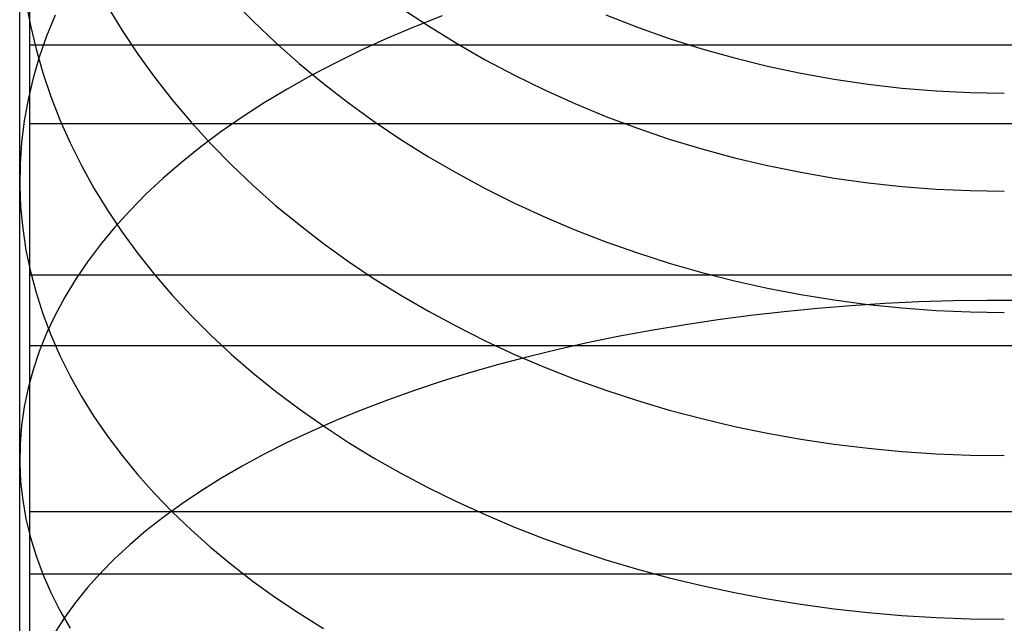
# Model space of a CAD drawing. Header units: millimetres. Extents: x -9 to 331, y -124 to 233.
# Tile 43 of 76: x -9.01 to 3.49, y 197.53 to 205.19. Entities that reach past the tile are written whole.
import ezdxf

# ---------------------------------------------------------------- set-up
doc = ezdxf.new("R2010")
doc.units = ezdxf.units.MM
doc.layers.add('Up Step Stool_Ferm Living', color=7, linetype='Continuous', true_color=0x000000)

msp = doc.modelspace()

# ---------------------------------------------------------------- linework, layer by layer
at = {"layer": 'Up Step Stool_Ferm Living'}
for p, q in [((-8.885, 205.144, 323.977), (-8.885, 206.74, 322.959)), ((-8.885, 204.557, 326.648), (-8.885, 206.248, 325.646)), ((-8.885, 204.036, 325.794), (-8.885, 205.696, 324.812)), ((-9.012, 204.298, 309.139), (-9.012, 205.375, 308.167)), ((-8.933, 205.423, 306.164), (-8.876, 205.119, 305.86)), ((-6.324, 205.456, 296.126), (-6.049, 205.174, 295.942)), ((-7.899, 205.358, 300.645), (-7.713, 205.053, 300.398)), ((-4.172, 205.343, 292.091), (-3.824, 205.112, 291.972)), ((-1.57, 205.253, 288.545), (-1.17, 205.096, 288.483)), ((-8.885, 203.514, 324.94), (-8.885, 205.144, 323.977)), ((-8.563, 205.249, 312.681), (-8.671, 204.984, 312.355)), ((-6.049, 205.174, 295.942), (-5.763, 204.901, 295.764)), ((-3.647, 205.24, 321.269), (-3.999, 205.101, 321.057)), ((-8.876, 205.119, 305.86), (-8.805, 204.817, 305.557)), ((-7.713, 205.053, 300.398), (-7.514, 204.754, 300.155)), ((-3.999, 205.101, 321.057), (-4.342, 204.956, 320.834)), ((-3.824, 205.112, 291.972), (-3.468, 204.892, 291.858)), ((-1.17, 205.096, 288.483), (-0.765, 204.953, 288.426)), ((-8.671, 204.984, 312.355), (-8.764, 204.717, 312.026)), ((-5.763, 204.901, 295.764), (-5.465, 204.637, 295.591)), ((-4.342, 204.956, 320.834), (-4.676, 204.804, 320.602)), ((-3.468, 204.892, 291.858), (-3.103, 204.683, 291.75)), ((-0.765, 204.953, 288.426), (-0.354, 204.822, 288.375)), ((331.096, 204.868, 326.47), (-8.885, 204.868, 326.47)), ((-8.885, 203.868, 324.738), (-8.885, 204.868, 326.47)), ((-8.805, 204.817, 305.557), (-8.719, 204.516, 305.256)), ((-7.514, 204.754, 300.155), (-7.301, 204.46, 299.916)), ((-4.676, 204.804, 320.602), (-4.999, 204.645, 320.36)), ((-0.354, 204.822, 288.375), (0.061, 204.705, 288.328)), ((-8.764, 204.717, 312.026), (-8.843, 204.448, 311.694)), ((-5.465, 204.637, 295.591), (-5.157, 204.381, 295.424)), ((-4.999, 204.645, 320.36), (-5.313, 204.481, 320.109)), ((-3.103, 204.683, 291.75), (-2.731, 204.486, 291.648)), ((0.061, 204.705, 288.328), (0.48, 204.601, 288.287)), ((-8.885, 202.832, 327.59), (-8.885, 204.557, 326.648)), ((-8.719, 204.516, 305.256), (-8.618, 204.217, 304.958)), ((0.48, 204.601, 288.287), (0.903, 204.511, 288.251)), ((0.903, 204.511, 288.251), (1.329, 204.434, 288.221)), ((-8.843, 204.448, 311.694), (-8.906, 204.177, 311.361)), ((-7.301, 204.46, 299.916), (-7.076, 204.173, 299.683)), ((-5.313, 204.481, 320.109), (-5.615, 204.311, 319.849)), ((-5.157, 204.381, 295.424), (-4.839, 204.135, 295.263)), ((-2.731, 204.486, 291.648), (-2.351, 204.3, 291.552)), ((1.329, 204.434, 288.221), (1.758, 204.371, 288.196)), ((-9.012, 203.188, 310.074), (-9.012, 204.298, 309.139)), ((-5.615, 204.311, 319.849), (-5.907, 204.135, 319.58)), ((-2.351, 204.3, 291.552), (-1.964, 204.126, 291.462)), ((1.758, 204.371, 288.196), (2.188, 204.322, 288.177)), ((2.188, 204.322, 288.177), (2.621, 204.287, 288.163)), ((2.621, 204.287, 288.163), (3.054, 204.266, 288.155)), ((3.054, 204.266, 288.155), (3.488, 204.259, 288.152)), ((-8.906, 204.177, 311.361), (-8.955, 203.905, 311.027)), ((-8.618, 204.217, 304.958), (-8.503, 203.921, 304.662)), ((-7.076, 204.173, 299.683), (-6.837, 203.891, 299.454)), ((-5.907, 204.135, 319.58), (-6.188, 203.954, 319.303)), ((-4.839, 204.135, 295.263), (-4.51, 203.897, 295.108)), ((-1.964, 204.126, 291.462), (-1.57, 203.964, 291.379)), ((-8.885, 202.342, 326.718), (-8.885, 204.036, 325.794)), ((-8.955, 203.905, 311.027), (-8.989, 203.633, 310.691)), ((-8.503, 203.921, 304.662), (-8.373, 203.629, 304.369)), ((-6.837, 203.891, 299.454), (-6.587, 203.616, 299.231)), ((-6.188, 203.954, 319.303), (-6.457, 203.768, 319.018)), ((-4.51, 203.897, 295.108), (-4.172, 203.67, 294.959)), ((-1.57, 203.964, 291.379), (-1.17, 203.814, 291.301)), ((331.096, 203.868, 324.738), (-8.885, 203.868, 324.738)), ((-6.457, 203.768, 319.018), (-6.713, 203.577, 318.725)), ((-1.17, 203.814, 291.301), (-0.765, 203.676, 291.23)), ((-8.989, 203.633, 310.691), (-9.008, 203.359, 310.354)), ((-8.373, 203.629, 304.369), (-8.229, 203.339, 304.08)), ((-4.172, 203.67, 294.959), (-3.824, 203.452, 294.817)), ((-0.765, 203.676, 291.23), (-0.354, 203.552, 291.166)), ((-8.885, 201.852, 325.846), (-8.885, 203.514, 324.94)), ((-6.713, 203.577, 318.725), (-6.958, 203.38, 318.425)), ((-6.587, 203.616, 299.231), (-6.324, 203.348, 299.014)), ((-0.354, 203.552, 291.166), (0.061, 203.439, 291.108)), ((-6.958, 203.38, 318.425), (-7.19, 203.18, 318.118)), ((-3.824, 203.452, 294.817), (-3.468, 203.245, 294.681)), ((0.061, 203.439, 291.108), (0.48, 203.34, 291.056)), ((-9.008, 203.359, 310.354), (-9.012, 203.086, 310.017)), ((-8.229, 203.339, 304.08), (-8.071, 203.053, 303.794)), ((-6.324, 203.348, 299.014), (-6.049, 203.087, 298.802)), ((0.48, 203.34, 291.056), (0.903, 203.254, 291.012)), ((0.903, 203.254, 291.012), (1.329, 203.181, 290.974)), ((-9.012, 202.047, 310.971), (-9.012, 203.188, 310.074)), ((-7.19, 203.18, 318.118), (-7.409, 202.975, 317.805)), ((-3.468, 203.245, 294.681), (-3.103, 203.048, 294.553)), ((1.329, 203.181, 290.974), (1.758, 203.121, 290.943)), ((-9.012, 203.086, 310.017), (-9, 202.813, 309.681)), ((-8.071, 203.053, 303.794), (-7.899, 202.772, 303.513)), ((-6.049, 203.087, 298.802), (-5.763, 202.834, 298.596)), ((-3.103, 203.048, 294.553), (-2.731, 202.862, 294.431)), ((1.758, 203.121, 290.943), (2.188, 203.074, 290.919)), ((2.188, 203.074, 290.919), (2.621, 203.041, 290.902)), ((2.621, 203.041, 290.902), (3.054, 203.021, 290.891)), ((3.054, 203.021, 290.891), (3.488, 203.014, 290.888)), ((-7.409, 202.975, 317.805), (-7.615, 202.766, 317.485)), ((-9, 202.813, 309.681), (-8.974, 202.54, 309.345)), ((-8.885, 201.075, 328.473), (-8.885, 202.832, 327.59)), ((-7.899, 202.772, 303.513), (-7.713, 202.495, 303.236)), ((-7.615, 202.766, 317.485), (-7.808, 202.553, 317.16)), ((-5.763, 202.834, 298.596), (-5.465, 202.589, 298.397)), ((-2.731, 202.862, 294.431), (-2.351, 202.687, 294.317)), ((-2.351, 202.687, 294.317), (-1.964, 202.523, 294.209)), ((-8.974, 202.54, 309.345), (-8.933, 202.267, 309.009)), ((-7.808, 202.553, 317.16), (-7.987, 202.337, 316.829)), ((-5.465, 202.589, 298.397), (-5.157, 202.351, 298.205)), ((-1.964, 202.523, 294.209), (-1.57, 202.37, 294.11)), ((-7.713, 202.495, 303.236), (-7.514, 202.222, 302.963)), ((-8.933, 202.267, 309.009), (-8.876, 201.996, 308.675)), ((-8.885, 200.618, 327.583), (-8.885, 202.342, 326.718)), ((-7.987, 202.337, 316.829), (-8.152, 202.117, 316.493)), ((-5.157, 202.351, 298.205), (-4.839, 202.123, 298.019)), ((-1.57, 202.37, 294.11), (-1.17, 202.229, 294.017)), ((-7.514, 202.222, 302.963), (-7.301, 201.954, 302.696)), ((-1.17, 202.229, 294.017), (-0.765, 202.099, 293.933)), ((-9.012, 200.876, 311.828), (-9.012, 202.047, 310.971)), ((-8.152, 202.117, 316.493), (-8.303, 201.894, 316.153)), ((-4.839, 202.123, 298.019), (-4.51, 201.903, 297.841)), ((-0.765, 202.099, 293.933), (-0.354, 201.982, 293.856)), ((331.096, 201.949, 328.043), (-8.885, 201.949, 328.043)), ((-8.885, 201.051, 326.256), (-8.885, 201.949, 328.043)), ((-8.876, 201.996, 308.675), (-8.805, 201.726, 308.343)), ((-8.303, 201.894, 316.153), (-8.44, 201.669, 315.808)), ((-7.301, 201.954, 302.696), (-7.076, 201.692, 302.434)), ((-4.51, 201.903, 297.841), (-4.172, 201.692, 297.669)), ((-0.354, 201.982, 293.856), (0.061, 201.876, 293.787)), ((0.061, 201.876, 293.787), (0.48, 201.783, 293.726)), ((-8.885, 200.16, 326.694), (-8.885, 201.852, 325.846)), ((0.48, 201.783, 293.726), (0.903, 201.701, 293.673)), ((-8.805, 201.726, 308.343), (-8.719, 201.458, 308.013)), ((-8.44, 201.669, 315.808), (-8.563, 201.441, 315.46)), ((-7.076, 201.692, 302.434), (-6.837, 201.436, 302.177)), ((-4.172, 201.692, 297.669), (-3.824, 201.49, 297.505)), ((0.903, 201.701, 293.673), (1.329, 201.633, 293.628)), ((1.329, 201.633, 293.628), (1.758, 201.576, 293.591)), ((3.271, 201.628, 325.96), (2.837, 201.621, 325.947)), ((3.705, 201.628, 325.96), (3.271, 201.628, 325.96)), ((1.116, 201.524, 325.76), (0.691, 201.483, 325.681)), ((1.543, 201.559, 325.827), (1.116, 201.524, 325.76)), ((1.973, 201.586, 325.88), (1.543, 201.559, 325.827)), ((1.758, 201.576, 293.591), (2.188, 201.532, 293.562)), ((2.404, 201.607, 325.92), (1.973, 201.586, 325.88)), ((2.188, 201.532, 293.562), (2.621, 201.5, 293.541)), ((2.837, 201.621, 325.947), (2.404, 201.607, 325.92)), ((2.621, 201.5, 293.541), (3.054, 201.482, 293.529)), ((-8.719, 201.458, 308.013), (-8.618, 201.192, 307.685)), ((-8.563, 201.441, 315.46), (-8.671, 201.211, 315.108)), ((-6.837, 201.436, 302.177), (-6.587, 201.185, 301.927)), ((-3.824, 201.49, 297.505), (-3.468, 201.298, 297.349)), ((-0.147, 201.38, 325.482), (-0.56, 201.319, 325.364)), ((0.27, 201.435, 325.588), (-0.147, 201.38, 325.482)), ((0.691, 201.483, 325.681), (0.27, 201.435, 325.588)), ((3.054, 201.482, 293.529), (3.488, 201.475, 293.525)), ((-3.468, 201.298, 297.349), (-3.103, 201.115, 297.201)), ((-0.968, 201.251, 325.233), (-1.371, 201.177, 325.089)), ((-0.56, 201.319, 325.364), (-0.968, 201.251, 325.233)), ((-8.671, 201.211, 315.108), (-8.764, 200.979, 314.753)), ((-8.618, 201.192, 307.685), (-8.503, 200.928, 307.361)), ((-6.587, 201.185, 301.927), (-6.324, 200.941, 301.683)), ((-1.371, 201.177, 325.089), (-1.768, 201.096, 324.933)), ((-8.885, 199.289, 329.294), (-8.885, 201.075, 328.473)), ((331.096, 201.051, 326.256), (-8.885, 201.051, 326.256)), ((-3.103, 201.115, 297.201), (-2.731, 200.942, 297.061)), ((-2.158, 201.009, 324.765), (-2.542, 200.916, 324.585)), ((-1.768, 201.096, 324.933), (-2.158, 201.009, 324.765)), ((-9.012, 199.676, 312.644), (-9.012, 200.876, 311.828)), ((-8.764, 200.979, 314.753), (-8.843, 200.746, 314.396)), ((-8.503, 200.928, 307.361), (-8.373, 200.667, 307.039)), ((-6.324, 200.941, 301.683), (-6.049, 200.704, 301.445)), ((-2.542, 200.916, 324.585), (-2.918, 200.817, 324.393)), ((-2.731, 200.942, 297.061), (-2.351, 200.78, 296.929)), ((-2.918, 200.817, 324.393), (-3.287, 200.712, 324.19)), ((-2.351, 200.78, 296.929), (-1.964, 200.628, 296.806)), ((-8.843, 200.746, 314.396), (-8.906, 200.511, 314.037)), ((-8.373, 200.667, 307.039), (-8.229, 200.409, 306.721)), ((-6.049, 200.704, 301.445), (-5.763, 200.473, 301.215)), ((-3.287, 200.712, 324.19), (-3.647, 200.601, 323.975)), ((-1.964, 200.628, 296.806), (-1.57, 200.486, 296.691)), ((-8.906, 200.511, 314.037), (-8.955, 200.275, 313.676)), ((-8.885, 198.865, 328.389), (-8.885, 200.618, 327.583)), ((-3.647, 200.601, 323.975), (-3.999, 200.485, 323.75)), ((-8.229, 200.409, 306.721), (-8.071, 200.155, 306.408)), ((-5.763, 200.473, 301.215), (-5.465, 200.25, 300.991)), ((-3.999, 200.485, 323.75), (-4.342, 200.362, 323.514)), ((-1.57, 200.486, 296.691), (-1.17, 200.355, 296.584)), ((-8.955, 200.275, 313.676), (-8.989, 200.038, 313.314)), ((-4.342, 200.362, 323.514), (-4.676, 200.235, 323.267)), ((-1.17, 200.355, 296.584), (-0.765, 200.235, 296.487)), ((-8.885, 198.44, 327.483), (-8.885, 200.16, 326.694)), ((-8.071, 200.155, 306.408), (-7.899, 199.904, 306.099)), ((-5.465, 200.25, 300.991), (-5.157, 200.034, 300.775)), ((-4.676, 200.235, 323.267), (-4.999, 200.102, 323.01)), ((-0.765, 200.235, 296.487), (-0.354, 200.126, 296.398)), ((-0.354, 200.126, 296.398), (0.061, 200.028, 296.319)), ((-8.989, 200.038, 313.314), (-9.008, 199.801, 312.951)), ((-4.999, 200.102, 323.01), (-5.313, 199.964, 322.744)), ((-5.157, 200.034, 300.775), (-4.839, 199.825, 300.567)), ((0.061, 200.028, 296.319), (0.48, 199.941, 296.249)), ((-7.899, 199.904, 306.099), (-7.713, 199.656, 305.794)), ((-5.313, 199.964, 322.744), (-5.615, 199.822, 322.468)), ((0.48, 199.941, 296.249), (0.903, 199.866, 296.187)), ((-9.008, 199.801, 312.951), (-9.012, 199.564, 312.588)), ((-5.615, 199.822, 322.468), (-5.907, 199.674, 322.183)), ((-4.839, 199.825, 300.567), (-4.51, 199.625, 300.367)), ((0.903, 199.866, 296.187), (1.329, 199.802, 296.135)), ((1.329, 199.802, 296.135), (1.758, 199.749, 296.093)), ((-9.012, 198.449, 313.419), (-9.012, 199.676, 312.644)), ((-7.713, 199.656, 305.794), (-7.514, 199.414, 305.495)), ((-5.907, 199.674, 322.183), (-6.188, 199.522, 321.889)), ((1.758, 199.749, 296.093), (2.188, 199.709, 296.06)), ((2.188, 199.709, 296.06), (2.621, 199.679, 296.036)), ((2.621, 199.679, 296.036), (3.054, 199.662, 296.022)), ((3.054, 199.662, 296.022), (3.488, 199.656, 296.017)), ((-9.012, 199.564, 312.588), (-9, 199.326, 312.225)), ((-6.188, 199.522, 321.889), (-6.457, 199.366, 321.586)), ((-4.51, 199.625, 300.367), (-4.172, 199.433, 300.175)), ((-7.514, 199.414, 305.495), (-7.301, 199.175, 305.201)), ((-4.172, 199.433, 300.175), (-3.824, 199.249, 299.991)), ((-9, 199.326, 312.225), (-8.974, 199.089, 311.863)), ((-8.885, 197.476, 330.054), (-8.885, 199.289, 329.294)), ((-6.457, 199.366, 321.586), (-6.713, 199.205, 321.275)), ((-7.301, 199.175, 305.201), (-7.076, 198.941, 304.914)), ((-6.713, 199.205, 321.275), (-6.958, 199.04, 320.957)), ((-3.824, 199.249, 299.991), (-3.468, 199.074, 299.816)), ((-8.974, 199.089, 311.863), (-8.933, 198.853, 311.501)), ((-6.958, 199.04, 320.957), (-7.19, 198.872, 320.631)), ((-3.468, 199.074, 299.816), (-3.103, 198.908, 299.65)), ((331.096, 198.944, 329.445), (-8.885, 198.944, 329.445)), ((-8.885, 198.152, 327.608), (-8.885, 198.944, 329.445)), ((-7.076, 198.941, 304.914), (-6.837, 198.713, 304.632)), ((-3.103, 198.908, 299.65), (-2.731, 198.75, 299.492)), ((-8.933, 198.853, 311.501), (-8.876, 198.617, 311.141)), ((-8.885, 197.085, 329.133), (-8.885, 198.865, 328.389)), ((-7.19, 198.872, 320.631), (-7.409, 198.7, 320.299)), ((-2.731, 198.75, 299.492), (-2.351, 198.602, 299.344)), ((-7.409, 198.7, 320.299), (-7.615, 198.524, 319.959)), ((-6.837, 198.713, 304.632), (-6.587, 198.49, 304.357)), ((-8.876, 198.617, 311.141), (-8.805, 198.383, 310.783)), ((-7.615, 198.524, 319.959), (-7.808, 198.346, 319.614)), ((-2.351, 198.602, 299.344), (-1.964, 198.464, 299.206)), ((-9.012, 197.196, 314.152), (-9.012, 198.449, 313.419)), ((-8.885, 196.694, 328.213), (-8.885, 198.44, 327.483)), ((-8.805, 198.383, 310.783), (-8.719, 198.15, 310.427)), ((-6.587, 198.49, 304.357), (-6.324, 198.272, 304.089)), ((-1.964, 198.464, 299.206), (-1.57, 198.335, 299.077)), ((-7.808, 198.346, 319.614), (-7.987, 198.164, 319.263)), ((-6.324, 198.272, 304.089), (-6.049, 198.06, 303.829)), ((-1.57, 198.335, 299.077), (-1.17, 198.215, 298.958)), ((331.096, 198.152, 327.608), (-8.885, 198.152, 327.608)), ((-8.719, 198.15, 310.427), (-8.618, 197.919, 310.074)), ((-7.987, 198.164, 319.263), (-8.152, 197.98, 318.907)), ((-1.17, 198.215, 298.958), (-0.765, 198.106, 298.848)), ((-6.049, 198.06, 303.829), (-5.763, 197.855, 303.575)), ((-0.765, 198.106, 298.848), (-0.354, 198.007, 298.749)), ((-0.354, 198.007, 298.749), (0.061, 197.917, 298.66)), ((-8.618, 197.919, 310.074), (-8.503, 197.691, 309.724)), ((-8.152, 197.98, 318.907), (-8.303, 197.793, 318.545)), ((0.061, 197.917, 298.66), (0.48, 197.838, 298.581)), ((-8.303, 197.793, 318.545), (-8.44, 197.604, 318.18)), ((-5.763, 197.855, 303.575), (-5.465, 197.656, 303.33)), ((0.48, 197.838, 298.581), (0.903, 197.77, 298.512)), ((0.903, 197.77, 298.512), (1.329, 197.712, 298.454)), ((-8.503, 197.691, 309.724), (-8.373, 197.464, 309.377)), ((-5.465, 197.656, 303.33), (-5.157, 197.463, 303.093)), ((1.329, 197.712, 298.454), (1.758, 197.664, 298.406)), ((1.758, 197.664, 298.406), (2.188, 197.627, 298.369)), ((2.188, 197.627, 298.369), (2.621, 197.6, 298.342)), ((-8.44, 197.604, 318.18), (-8.563, 197.413, 317.81)), ((2.621, 197.6, 298.342), (3.054, 197.584, 298.326)), ((3.054, 197.584, 298.326), (3.488, 197.579, 298.321))]:
    msp.add_line(p, q, dxfattribs=at)

doc.saveas('drawing.dxf')
